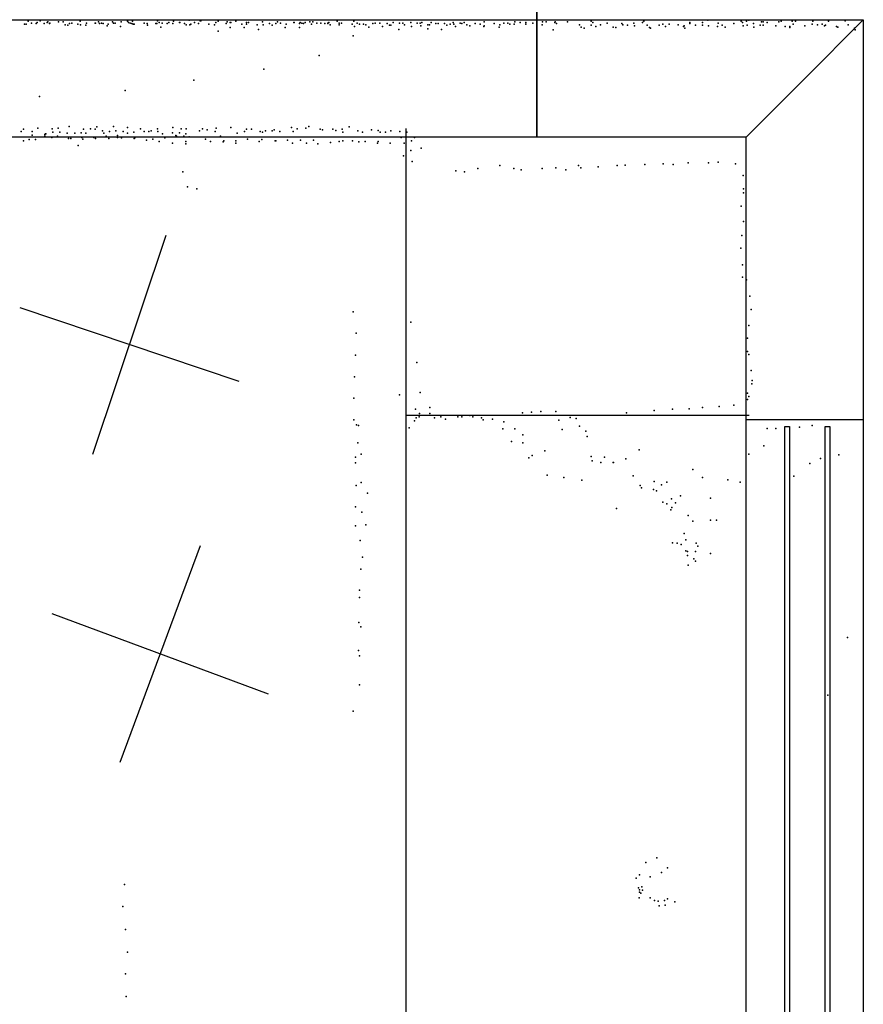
# Model space of a CAD drawing. Header units: millimetres. Extents: x -37310 to 30656, y -73877 to 11784.
# Tile 23 of 34: x -914 to 546, y -23098 to -21392. Entities that reach past the tile are written whole.
import ezdxf

# ---------------------------------------------------------------- set-up
doc = ezdxf.new("R2010")
doc.units = ezdxf.units.MM
for name, color, linetype in [('HWALLS', 32, 'Continuous'), ('OBJECTS', 8, 'Continuous'), ('P', 9, 'Continuous'), ('PANOS', 10, 'Continuous'), ('ROOMS', 1, 'Continuous'), ('WALLS', 3, 'Continuous'), ('WINDOWS', 6, 'Continuous')]:
    doc.layers.add(name, color=color, linetype=linetype)

# ---------------------------------------------------------------- blocks, each defined once
blk = doc.blocks.new('1-Standard_61')
for points in [[(-590, 42.9766), (589.999, 42.9766), (589.999, 32.9766), (-590, 32.9766), (-590, 42.9766)], [(-590.014, -44.0958), (589.985, -44.0958), (589.985, -54.0958), (-590.014, -54.0958), (-590.014, -44.0958)]]:
    blk.add_lwpolyline(points)

msp = doc.modelspace()

# ---------------------------------------------------------------- linework, layer by layer
at = {"layer": 'HWALLS'}
msp.add_lwpolyline([(-19.2, -20164.3), (-19.2, -21392.5), (-19.2, -21494)], dxfattribs=at)
at = {"layer": 'OBJECTS'}
for points in [[(-245.4, -23425.5), (-245.4, -21580.6)], [(-245.4, -22076.9), (348.4, -22076.9)]]:
    msp.add_lwpolyline(points, dxfattribs=at)
at = {"layer": 'P'}
for p in [(-906, -21400), (-903, -21400), (-900, -21395), (-894, -21398), (-886, -21399), (-884, -21397), (-879, -21394), (-872, -21399), (-867, -21397), (-866, -21396), (-863, -21399), (-862, -21398), (-847, -21396), (-839, -21396), (-828, -21399), (-824, -21398), (-814, -21400), (-810, -21395), (-799, -21398), (-784, -21398), (-783, -21398), (-778, -21396), (-776, -21399), (-773, -21398), (-770, -21399), (-761, -21400), (-754, -21396), (-752, -21398), (-749, -21398), (-739, -21396), (-728, -21395), (-726, -21397), (-723, -21398), (-720, -21399), (-719, -21395), (-718, -21400), (-716, -21400), (-699, -21398), (-694, -21399), (-679, -21399), (-677, -21399), (-676, -21394), (-673, -21397), (-668, -21398), (-668, -21398), (-659, -21399), (-656, -21397), (-649, -21399), (-648, -21395), (-638, -21397), (-637, -21397), (-629, -21399), (-621, -21393), (-618, -21400), (-612, -21397), (-612, -21397), (-605, -21399), (-602, -21394), (-601, -21394), (-587, -21400), (-575, -21397), (-571, -21395), (-557, -21399), (-555, -21396), (-550, -21397), (-549, -21397), (-540, -21395), (-530, -21400), (-522, -21397), (-522, -21400), (-518, -21397), (-494, -21396), (-482, -21399), (-471, -21399), (-468, -21396), (-463, -21398), (-453, -21400), (-440, -21397), (-439, -21397), (-430, -21399), (-429, -21397), (-426, -21398), (-423, -21399), (-420, -21397), (-412, -21396), (-409, -21400), (-407, -21396), (-400, -21398), (-393, -21398), (-386, -21399), (-381, -21398), (-381, -21399), (-379, -21397), (-365, -21395), (-361, -21398), (-357, -21398), (-339, -21400), (-336, -21395), (-330, -21398), (-326, -21400), (-319, -21400), (-303, -21399), (-299, -21398), (-291, -21398), (-278, -21399), (-268, -21397), (-257, -21398), (-251, -21398), (-237, -21397), (-226, -21398), (-221, -21398), (-218, -21397), (-202, -21397), (-194, -21399), (-190, -21399), (-179, -21399), (-169, -21400), (-164, -21397), (-163, -21400), (-152, -21398), (-149, -21399), (-145, -21397), (-126, -21399), (-117, -21400), (-110, -21396), (-93, -21399), (-76, -21398), (-69, -21398), (-66, -21400), (-58, -21400), (-57, -21396), (-48, -21397), (-38, -21397), (-38, -21400), (-26, -21398), (-9, -21396), (-3, -21396), (12, -21397), (13, -21396), (15, -21399), (34, -21396), (75, -21395), (78, -21397), (103, -21398), (128, -21399), (149, -21398), (164, -21397), (166, -21395), (199, -21400), (210, -21400), (246, -21397), (246, -21399), (268, -21397), (277, -21393), (295, -21398), (322, -21399), (335, -21395), (337, -21397), (344, -21395), (348, -21393), (356, -21399), (370, -21396), (373, -21396), (380, -21397), (400, -21396), (404, -21395), (423, -21395), (425, -21400), (429, -21395), (458, -21400), (459, -21395), (475, -21400), (486, -21395), (515, -21394), (-836, -21401), (-831, -21402), (-809, -21401), (-800, -21402), (-763, -21403), (-740, -21404), (-693, -21402), (-670, -21405), (-626, -21401), (-620, -21401), (-577, -21401), (-571, -21412), (-550, -21406), (-526, -21406), (-503, -21401), (-501, -21409), (-493, -21401), (-477, -21402), (-455, -21406), (-430, -21406), (-377, -21401), (-361, -21401), (-335, -21404), (-315, -21401), (-310, -21405), (-286, -21404), (-274, -21402), (-272, -21402), (-258, -21409), (-248, -21401), (-236, -21404), (-220, -21403), (-208, -21401), (-208, -21408), (-205, -21401), (-184, -21409), (-175, -21402), (-160, -21404), (-140, -21401), (-135, -21403), (-111, -21404), (-110, -21403), (-84, -21405), (-83, -21401), (-10, -21401), (9, -21410), (55, -21401), (58, -21405), (63, -21407), (75, -21402), (83, -21404), (91, -21401), (113, -21405), (118, -21406), (130, -21401), (138, -21402), (150, -21403), (172, -21402), (176, -21406), (178, -21407), (193, -21402), (204, -21404), (226, -21401), (235, -21404), (236, -21403), (237, -21407), (256, -21402), (268, -21402), (278, -21403), (294, -21404), (302, -21402), (307, -21405), (338, -21403), (345, -21402), (357, -21405), (368, -21402), (373, -21402), (395, -21403), (411, -21404), (419, -21404), (419, -21406), (445, -21403), (445, -21403), (467, -21401), (479, -21403), (481, -21402), (500, -21404), (502, -21405), (520, -21401), (531, -21407), (532, -21410), (-337, -21420), (-396, -21454), (-492, -21478), (-613, -21497), (-732, -21515), (-880, -21525), (-912, -21586), (-908, -21582), (-893, -21586), (-883, -21580), (-858, -21581), (-857, -21587), (-848, -21580), (-845, -21587), (-829, -21577), (-808, -21588), (-804, -21582), (-792, -21581), (-784, -21582), (-781, -21578), (-771, -21585), (-759, -21586), (-752, -21577), (-748, -21585), (-735, -21586), (-728, -21579), (-717, -21587), (-705, -21581), (-699, -21586), (-691, -21586), (-687, -21585), (-676, -21581), (-675, -21586), (-650, -21588), (-649, -21579), (-638, -21588), (-635, -21581), (-626, -21581), (-603, -21585), (-598, -21581), (-590, -21583), (-576, -21586), (-574, -21580), (-549, -21579), (-525, -21586), (-522, -21582), (-513, -21582), (-498, -21586), (-494, -21587), (-489, -21585), (-477, -21585), (-474, -21583), (-464, -21586), (-444, -21579), (-441, -21586), (-434, -21581), (-419, -21580), (-414, -21577), (-394, -21582), (-390, -21583), (-372, -21582), (-367, -21584), (-356, -21582), (-355, -21587), (-344, -21578), (-329, -21585), (-321, -21587), (-305, -21583), (-294, -21584), (-290, -21587), (-281, -21587), (-272, -21585), (-256, -21586), (-244, -21587), (-908, -21602), (-898, -21600), (-893, -21592), (-887, -21600), (-871, -21591), (-871, -21594), (-870, -21590), (-869, -21590), (-859, -21596), (-849, -21594), (-832, -21589), (-830, -21598), (-826, -21598), (-819, -21589), (-807, -21596), (-805, -21599), (-800, -21589), (-786, -21596), (-783, -21598), (-769, -21589), (-765, -21594), (-760, -21598), (-745, -21593), (-745, -21596), (-738, -21597), (-728, -21589), (-716, -21598), (-715, -21597), (-695, -21601), (-684, -21599), (-673, -21603), (-667, -21590), (-663, -21597), (-644, -21593), (-643, -21594), (-630, -21594), (-627, -21590), (-627, -21603), (-621, -21595), (-593, -21599), (-584, -21603), (-567, -21594), (-562, -21604), (-561, -21602), (-540, -21602), (-538, -21589), (-520, -21599), (-500, -21603), (-495, -21600), (-472, -21602), (-471, -21602), (-451, -21601), (-428, -21601), (-406, -21601), (-376, -21605), (-361, -21603), (-355, -21602), (-338, -21602), (-327, -21604), (-316, -21603), (-294, -21603), (-254, -21596), (-236, -21602), (-231, -21596), (-813, -21610), (-650, -21606), (-627, -21607), (-540, -21606), (-442, -21606), (-418, -21606), (-398, -21607), (-295, -21606), (-273, -21606), (-249, -21606), (-237, -21619), (-219, -21615), (-250, -21628), (-235, -21638), (295, -21639), (-632, -21656), (-159, -21654), (-144, -21656), (-121, -21650), (-83, -21645), (-59, -21650), (-46, -21652), (-10, -21650), (14, -21649), (31, -21652), (53, -21645), (57, -21649), (87, -21647), (120, -21645), (134, -21644), (168, -21643), (200, -21642), (217, -21643), (243, -21640), (278, -21640), (325, -21642), (338, -21662), (-624, -21682), (-608, -21685), (339, -21685), (339, -21692), (335, -21715), (339, -21742), (336, -21766), (334, -21788), (337, -21817), (337, -21838), (344, -21843), (350, -21871), (352, -21894), (-337, -21898), (-237, -21916), (348, -21922), (-332, -21935), (346, -21944), (-333, -21973), (346, -21967), (348, -21972), (-227, -21986), (-335, -22011), (352, -22000), (353, -22023), (354, -22017), (-336, -22048), (-257, -22042), (-221, -22038), (346, -22039), (348, -22045), (-204, -22064), (268, -22064), (297, -22062), (322, -22060), (346, -22050), (-229, -22067), (-228, -22082), (-223, -22080), (-222, -22074), (-204, -22074), (-196, -22082), (-185, -22080), (-156, -22080), (-149, -22080), (-135, -22078), (-130, -22080), (-115, -22082), (-44, -22073), (-28, -22072), (-12, -22071), (14, -22071), (39, -22081), (136, -22073), (184, -22069), (216, -22067), (245, -22066), (-336, -22085), (-331, -22094), (-328, -22095), (-240, -22099), (-231, -22087), (-177, -22084), (-112, -22085), (-96, -22084), (-76, -22089), (19, -22086), (49, -22083), (55, -22096), (380, -22100), (395, -22100), (436, -22098), (458, -22095), (-78, -22101), (-57, -22101), (-43, -22111), (25, -22102), (66, -22105), (68, -22114), (-329, -22125), (-63, -22123), (-43, -22125), (374, -22130), (-333, -22150), (-323, -22145), (-33, -22151), (-27, -22147), (-5, -22139), (75, -22149), (98, -22150), (158, -22137), (348, -22145), (504, -22146), (-333, -22160), (77, -22156), (92, -22159), (113, -22159), (114, -22159), (135, -22153), (135, -22153), (454, -22161), (472, -22152), (-1, -22181), (28, -22185), (148, -22182), (251, -22171), (268, -22185), (426, -22183), (-332, -22199), (-323, -22194), (59, -22190), (160, -22199), (184, -22192), (197, -22198), (206, -22193), (312, -22189), (333, -22193), (-312, -22212), (162, -22203), (183, -22206), (188, -22208), (230, -22217), (-333, -22236), (199, -22228), (206, -22231), (214, -22222), (221, -22229), (282, -22221), (-322, -22245), (119, -22239), (213, -22241), (215, -22237), (243, -22251), (-333, -22269), (-315, -22267), (251, -22261), (282, -22259), (292, -22259), (236, -22282), (-325, -22294), (216, -22298), (224, -22299), (231, -22301), (239, -22293), (257, -22299), (260, -22304), (239, -22312), (242, -22313), (242, -22320), (256, -22313), (282, -22317), (-321, -22323), (243, -22337), (253, -22326), (256, -22330), (-324, -22344), (-326, -22380), (-326, -22393), (-327, -22436), (-324, -22444), (519, -22462), (-328, -22485), (-326, -22494), (-326, -22544), (485, -22562), (-337, -22590), (189, -22844), (170, -22852), (207, -22861), (153, -22879), (159, -22873), (177, -22877), (197, -22869), (-733, -22890), (157, -22896), (159, -22899), (163, -22894), (164, -22900), (158, -22913), (159, -22903), (161, -22905), (177, -22913), (185, -22918), (202, -22918), (207, -22915), (-736, -22928), (191, -22919), (193, -22927), (203, -22926), (220, -22920), (-731, -22968), (-728, -23007), (-731, -23045), (-730, -23084)]:
    msp.add_point(p, dxfattribs=at)
at = {"layer": 'PANOS'}
for points in [[(-788, -22144.7), (-660.6, -21765.5)], [(-534.7, -22018.8), (-913.9, -21891.4)], [(-740.5, -22678.1), (-601.4, -22303)], [(-483.4, -22560.1), (-858.5, -22421)]]:
    msp.add_lwpolyline(points, dxfattribs=at)
at = {"layer": 'ROOMS'}
for points in [[(-1225.5, -21392.5), (-19.2, -21392.5), (-19.2, -20164.3), (-1323.9, -20164.3), (-1323.9, -16788.4), (-6126.6, -16788.4), (-6126.6, -17618.4), (-8175.3, -17618.4), (-8175.3, -19000.9), (-6170.6, -19000.9), (-6170.6, -21392.5), (-1225.5, -21392.5)], [(343.3, -21595.5), (-19.2, -21595.5), (-1168.5, -21595.5), (-1168.4, -25421.4), (-1877.2, -25421.4), (-1877.2, -26310.6), (-1071.4, -26310.6), (343.3, -26310.6), (343.3, -21595.5)]]:
    msp.add_lwpolyline(points, close=True, dxfattribs=at)
at = {"layer": 'WALLS'}
for points in [[(-19.2, -21595.5), (-1168.5, -21595.5), (-1225.5, -21494), (-1225.5, -21392.5), (-19.2, -21392.5), (-19.2, -21494), (-19.2, -21595.5)], [(343.3, -21595.5), (-19.2, -21595.5), (-19.2, -21494), (-19.2, -21392.5), (546.3, -21392.5), (444.8, -21494), (343.3, -21595.5)], [(343.3, -26310.6), (343.3, -21595.5), (444.8, -21494), (546.3, -21392.5), (546.3, -26202.7), (444.8, -26355), (343.3, -26310.6)]]:
    msp.add_lwpolyline(points, dxfattribs=at)
at = {"layer": 'WINDOWS'}
msp.add_lwpolyline([(343.3, -25767.4), (343.3, -22084.4), (546.3, -22084.4), (546.3, -25767.4), (343.3, -25767.4)], dxfattribs=at)

# ---------------------------------------------------------------- block references
at = {"layer": 'WINDOWS', "xscale": 3.1, "yscale": 0.8, "rotation": 90}
msp.add_blockref('1-Standard_61', (444.8, -23925.9), dxfattribs=at)

doc.saveas('drawing.dxf')
